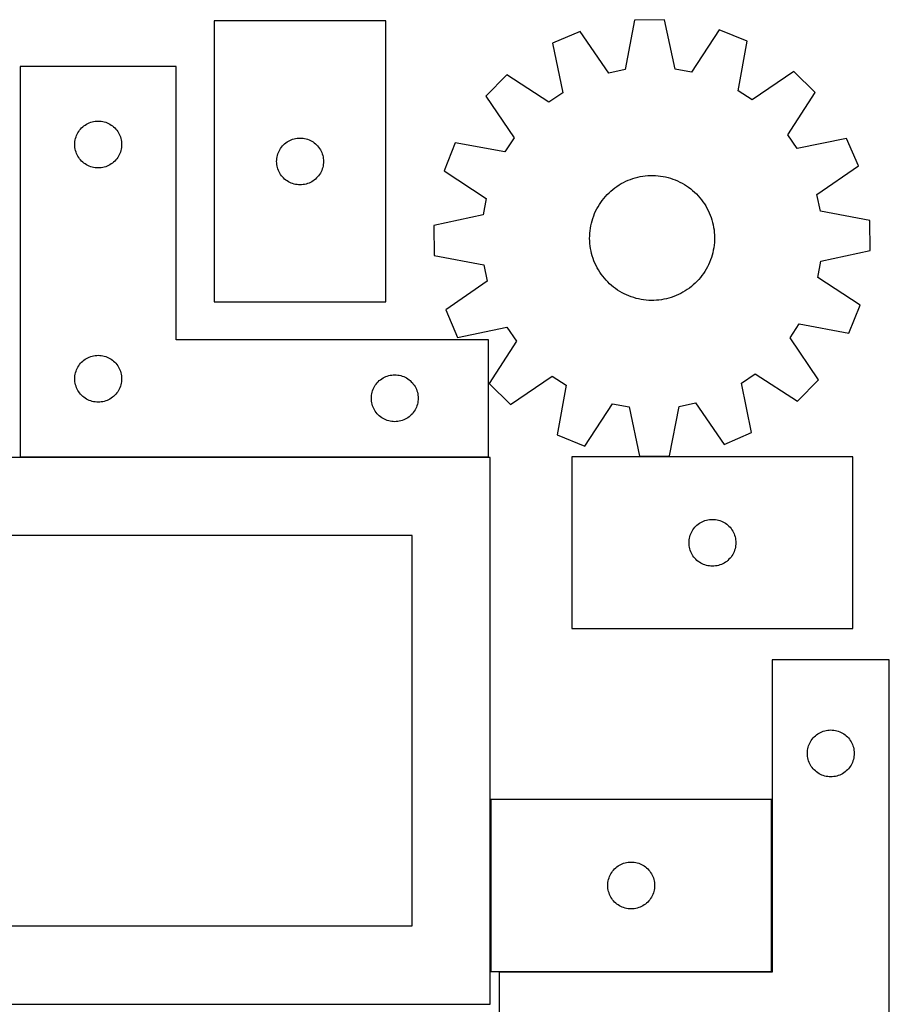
# Model space of a CAD drawing. Header units: millimetres. Extents: x 7 to 1243, y 7 to 2493.
# Tile 20 of 20: x 909 to 1243, y 2115 to 2493. Entities that reach past the tile are written whole.
import ezdxf

# ---------------------------------------------------------------- set-up
doc = ezdxf.new("R2010")
doc.units = ezdxf.units.MM
doc.layers.add('CUT', color=7, linetype='CONTINUOUS', true_color=0x000000)

msp = doc.modelspace()

# ---------------------------------------------------------------- linework, layer by layer
at = {"layer": 'CUT'}
for p, q in [((1049.969968, 2493.029117), (983.969968, 2493.029117)), ((983.969968, 2493.029117), (983.969968, 2385.029117)), ((1049.969968, 2385.029117), (1049.969968, 2493.029117)), ((1145.564492, 2493.355382), (1141.937618, 2474.321512)), ((1157.099995, 2493.488124), (1145.564492, 2493.355382)), ((1161.163907, 2474.542754), (1157.099995, 2493.488124)), ((1178.118944, 2489.558062), (1167.484204, 2473.361004)), ((1188.827159, 2485.266254), (1178.118944, 2489.558062)), ((1124.641545, 2488.942682), (1114.034928, 2484.405598)), ((1135.646189, 2472.994634), (1124.641545, 2488.942682)), ((1114.034928, 2484.405598), (1117.968081, 2465.43265)), ((1185.331644, 2466.207823), (1188.827159, 2485.266254)), ((969.372129, 2475.53644), (909.372129, 2475.53644)), ((909.372129, 2475.53644), (909.372129, 2325.53644)), ((969.372129, 2370.53644), (969.372129, 2475.53644)), ((1141.937618, 2474.321512), (1135.646189, 2472.994634)), ((1167.484204, 2473.361004), (1161.163907, 2474.542754)), ((1096.393313, 2472.32193), (1088.330343, 2464.071234)), ((1112.663332, 2461.79915), (1096.393313, 2472.32193)), ((1206.742166, 2473.591747), (1190.718601, 2462.697355)), ((1214.992862, 2465.528777), (1206.742166, 2473.591747)), ((1088.330343, 2464.071234), (1099.224735, 2448.047668)), ((1117.968081, 2465.43265), (1112.663332, 2461.79915)), ((1190.718601, 2462.697355), (1185.331644, 2466.207823)), ((1204.470082, 2449.258758), (1214.992862, 2465.528777)), ((932.231949, 2451.015293), (932.605571, 2451.470553)), ((932.605571, 2451.470553), (933.008168, 2451.900401)), ((933.008168, 2451.900401), (933.438016, 2452.302999)), ((933.438016, 2452.302999), (933.893276, 2452.67662)), ((933.893276, 2452.67662), (934.371997, 2453.019667)), ((934.371997, 2453.019667), (934.872129, 2453.330669)), ((934.872129, 2453.330669), (935.391531, 2453.608295)), ((935.391531, 2453.608295), (935.927978, 2453.851356)), ((935.927978, 2453.851356), (936.479174, 2454.058812)), ((936.479174, 2454.058812), (937.042757, 2454.229773)), ((937.042757, 2454.229773), (937.616316, 2454.363508)), ((937.616316, 2454.363508), (938.197393, 2454.459444)), ((938.197393, 2454.459444), (938.783501, 2454.517171)), ((938.783501, 2454.517171), (939.372129, 2454.53644)), ((939.372129, 2454.53644), (939.960757, 2454.517171)), ((939.960757, 2454.517171), (940.546865, 2454.459444)), ((940.546865, 2454.459444), (941.127942, 2454.363508)), ((941.127942, 2454.363508), (941.7015, 2454.229773)), ((941.7015, 2454.229773), (942.265084, 2454.058812)), ((942.265084, 2454.058812), (942.81628, 2453.851356)), ((942.81628, 2453.851356), (943.352727, 2453.608295)), ((943.352727, 2453.608295), (943.872129, 2453.330669)), ((943.872129, 2453.330669), (944.372261, 2453.019667)), ((944.372261, 2453.019667), (944.850982, 2452.67662)), ((944.850982, 2452.67662), (945.306241, 2452.302999)), ((945.306241, 2452.302999), (945.73609, 2451.900401)), ((945.73609, 2451.900401), (946.138687, 2451.470553)), ((946.138687, 2451.470553), (946.512309, 2451.015293)), ((930.545061, 2447.292253), (930.678796, 2447.865812)), ((930.678796, 2447.865812), (930.849758, 2448.429396)), ((930.849758, 2448.429396), (931.057213, 2448.980591)), ((931.057213, 2448.980591), (931.300274, 2449.517039)), ((931.300274, 2449.517039), (931.5779, 2450.03644)), ((931.5779, 2450.03644), (931.888902, 2450.536573)), ((931.888902, 2450.536573), (932.231949, 2451.015293)), ((946.512309, 2451.015293), (946.855355, 2450.536573)), ((946.855355, 2450.536573), (947.166357, 2450.03644)), ((947.166357, 2450.03644), (947.443984, 2449.517039)), ((947.443984, 2449.517039), (947.687045, 2448.980591)), ((947.687045, 2448.980591), (947.8945, 2448.429396)), ((947.8945, 2448.429396), (948.065461, 2447.865812)), ((948.065461, 2447.865812), (948.199196, 2447.292253)), ((1014.077012, 2447.551488), (1014.640596, 2447.722449)), ((1014.640596, 2447.722449), (1015.214155, 2447.856184)), ((1015.214155, 2447.856184), (1015.795232, 2447.952121)), ((1015.795232, 2447.952121), (1016.381339, 2448.009847)), ((1016.381339, 2448.009847), (1016.969968, 2448.029117)), ((1016.969968, 2448.029117), (1017.558596, 2448.009847)), ((1017.558596, 2448.009847), (1018.144703, 2447.952121)), ((1018.144703, 2447.952121), (1018.72578, 2447.856184)), ((1018.72578, 2447.856184), (1019.299339, 2447.722449)), ((1019.299339, 2447.722449), (1019.862923, 2447.551488)), ((1099.224735, 2448.047668), (1095.714267, 2442.660712)), ((1208.103583, 2443.954009), (1204.470082, 2449.258758)), ((1227.07653, 2447.887162), (1208.103583, 2443.954009)), ((1231.613614, 2437.280545), (1227.07653, 2447.887162)), ((930.372129, 2445.53644), (930.391399, 2446.125069)), ((930.391399, 2444.947812), (930.372129, 2445.53644)), ((930.391399, 2446.125069), (930.449125, 2446.711176)), ((930.449125, 2444.361705), (930.391399, 2444.947812)), ((930.449125, 2446.711176), (930.545061, 2447.292253)), ((930.545061, 2443.780628), (930.449125, 2444.361705)), ((948.199196, 2447.292253), (948.295133, 2446.711176)), ((948.295133, 2444.361705), (948.199196, 2443.780628)), ((948.295133, 2446.711176), (948.352859, 2446.125069)), ((948.352859, 2444.947812), (948.295133, 2444.361705)), ((948.352859, 2446.125069), (948.372129, 2445.53644)), ((948.372129, 2445.53644), (948.352859, 2444.947812)), ((1009.175739, 2443.529117), (1009.486741, 2444.029249)), ((1009.486741, 2444.029249), (1009.829787, 2444.50797)), ((1009.829787, 2444.50797), (1010.203409, 2444.963229)), ((1010.203409, 2444.963229), (1010.606006, 2445.393078)), ((1010.606006, 2445.393078), (1011.035855, 2445.795675)), ((1011.035855, 2445.795675), (1011.491115, 2446.169297)), ((1011.491115, 2446.169297), (1011.969835, 2446.512343)), ((1011.969835, 2446.512343), (1012.469968, 2446.823346)), ((1012.469968, 2446.823346), (1012.989369, 2447.100972)), ((1012.989369, 2447.100972), (1013.525817, 2447.344033)), ((1013.525817, 2447.344033), (1014.077012, 2447.551488)), ((1019.862923, 2447.551488), (1020.414118, 2447.344033)), ((1020.414118, 2447.344033), (1020.950566, 2447.100972)), ((1020.950566, 2447.100972), (1021.469968, 2446.823346)), ((1021.469968, 2446.823346), (1021.9701, 2446.512343)), ((1021.9701, 2446.512343), (1022.44882, 2446.169297)), ((1022.44882, 2446.169297), (1022.90408, 2445.795675)), ((1022.90408, 2445.795675), (1023.333929, 2445.393078)), ((1023.333929, 2445.393078), (1023.736526, 2444.963229)), ((1023.736526, 2444.963229), (1024.110148, 2444.50797)), ((1024.110148, 2444.50797), (1024.453194, 2444.029249)), ((1024.453194, 2444.029249), (1024.764196, 2443.529117)), ((1076.655836, 2446.156226), (1072.364027, 2435.448012)), ((1095.714267, 2442.660712), (1076.655836, 2446.156226)), ((930.678796, 2443.207069), (930.545061, 2443.780628)), ((930.849758, 2442.643485), (930.678796, 2443.207069)), ((931.057213, 2442.09229), (930.849758, 2442.643485)), ((931.300274, 2441.555842), (931.057213, 2442.09229)), ((931.5779, 2441.03644), (931.300274, 2441.555842)), ((931.888902, 2440.536308), (931.5779, 2441.03644)), ((932.231949, 2440.057588), (931.888902, 2440.536308)), ((946.855355, 2440.536308), (946.512309, 2440.057588)), ((947.166357, 2441.03644), (946.855355, 2440.536308)), ((947.443984, 2441.555842), (947.166357, 2441.03644)), ((947.687045, 2442.09229), (947.443984, 2441.555842)), ((947.8945, 2442.643485), (947.687045, 2442.09229)), ((948.065461, 2443.207069), (947.8945, 2442.643485)), ((948.199196, 2443.780628), (948.065461, 2443.207069)), ((1007.989237, 2439.617745), (1008.046964, 2440.203853)), ((1008.046964, 2440.203853), (1008.1429, 2440.78493)), ((1008.1429, 2440.78493), (1008.276635, 2441.358488)), ((1008.276635, 2441.358488), (1008.447596, 2441.922072)), ((1008.447596, 2441.922072), (1008.655052, 2442.473268)), ((1008.655052, 2442.473268), (1008.898113, 2443.009715)), ((1008.898113, 2443.009715), (1009.175739, 2443.529117)), ((1024.764196, 2443.529117), (1025.041822, 2443.009715)), ((1025.041822, 2443.009715), (1025.284883, 2442.473268)), ((1025.284883, 2442.473268), (1025.492339, 2441.922072)), ((1025.492339, 2441.922072), (1025.6633, 2441.358488)), ((1025.6633, 2441.358488), (1025.797035, 2440.78493)), ((1025.797035, 2440.78493), (1025.892971, 2440.203853)), ((1025.892971, 2440.203853), (1025.950698, 2439.617745)), ((932.605571, 2439.602328), (932.231949, 2440.057588)), ((933.008168, 2439.172479), (932.605571, 2439.602328)), ((933.438016, 2438.769882), (933.008168, 2439.172479)), ((933.893276, 2438.39626), (933.438016, 2438.769882)), ((934.371997, 2438.053214), (933.893276, 2438.39626)), ((934.872129, 2437.742212), (934.371997, 2438.053214)), ((935.391531, 2437.464586), (934.872129, 2437.742212)), ((935.927978, 2437.221525), (935.391531, 2437.464586)), ((936.479174, 2437.014069), (935.927978, 2437.221525)), ((937.042757, 2436.843108), (936.479174, 2437.014069)), ((937.616316, 2436.709373), (937.042757, 2436.843108)), ((938.197393, 2436.613437), (937.616316, 2436.709373)), ((938.783501, 2436.55571), (938.197393, 2436.613437)), ((939.372129, 2436.53644), (938.783501, 2436.55571)), ((939.960757, 2436.55571), (939.372129, 2436.53644)), ((940.546865, 2436.613437), (939.960757, 2436.55571)), ((941.127942, 2436.709373), (940.546865, 2436.613437)), ((941.7015, 2436.843108), (941.127942, 2436.709373)), ((942.265084, 2437.014069), (941.7015, 2436.843108)), ((942.81628, 2437.221525), (942.265084, 2437.014069)), ((943.352727, 2437.464586), (942.81628, 2437.221525)), ((943.872129, 2437.742212), (943.352727, 2437.464586)), ((944.372261, 2438.053214), (943.872129, 2437.742212)), ((944.850982, 2438.39626), (944.372261, 2438.053214)), ((945.306241, 2438.769882), (944.850982, 2438.39626)), ((945.73609, 2439.172479), (945.306241, 2438.769882)), ((946.138687, 2439.602328), (945.73609, 2439.172479)), ((946.512309, 2440.057588), (946.138687, 2439.602328)), ((1007.969968, 2439.029117), (1007.989237, 2439.617745)), ((1007.989237, 2438.440489), (1007.969968, 2439.029117)), ((1008.046964, 2437.854381), (1007.989237, 2438.440489)), ((1008.1429, 2437.273304), (1008.046964, 2437.854381)), ((1008.276635, 2436.699746), (1008.1429, 2437.273304)), ((1008.447596, 2436.136162), (1008.276635, 2436.699746)), ((1025.6633, 2436.699746), (1025.492339, 2436.136162)), ((1025.797035, 2437.273304), (1025.6633, 2436.699746)), ((1025.892971, 2437.854381), (1025.797035, 2437.273304)), ((1025.950698, 2438.440489), (1025.892971, 2437.854381)), ((1025.950698, 2439.617745), (1025.969968, 2439.029117)), ((1025.969968, 2439.029117), (1025.950698, 2438.440489)), ((1215.665566, 2426.275901), (1231.613614, 2437.280545)), ((1008.655052, 2435.584966), (1008.447596, 2436.136162)), ((1008.898113, 2435.048519), (1008.655052, 2435.584966)), ((1009.175739, 2434.529117), (1008.898113, 2435.048519)), ((1009.486741, 2434.028985), (1009.175739, 2434.529117)), ((1009.829787, 2433.550264), (1009.486741, 2434.028985)), ((1010.203409, 2433.095005), (1009.829787, 2433.550264)), ((1010.606006, 2432.665156), (1010.203409, 2433.095005)), ((1011.035855, 2432.262559), (1010.606006, 2432.665156)), ((1023.333929, 2432.665156), (1022.90408, 2432.262559)), ((1023.736526, 2433.095005), (1023.333929, 2432.665156)), ((1024.110148, 2433.550264), (1023.736526, 2433.095005)), ((1024.453194, 2434.028985), (1024.110148, 2433.550264)), ((1024.764196, 2434.529117), (1024.453194, 2434.028985)), ((1025.041822, 2435.048519), (1024.764196, 2434.529117)), ((1025.284883, 2435.584966), (1025.041822, 2435.048519)), ((1025.492339, 2436.136162), (1025.284883, 2435.584966)), ((1072.364027, 2435.448012), (1088.561086, 2424.813272)), ((1144.905574, 2432.459195), (1145.843075, 2432.741659)), ((1145.843075, 2432.741659), (1146.791318, 2432.985648)), ((1146.791318, 2432.985648), (1147.748724, 2433.190757)), ((1147.748724, 2433.190757), (1148.713699, 2433.356644)), ((1148.713699, 2433.356644), (1149.684637, 2433.483033)), ((1149.684637, 2433.483033), (1150.659922, 2433.569713)), ((1150.659922, 2433.569713), (1151.637932, 2433.616541)), ((1151.637932, 2433.616541), (1152.617037, 2433.623438)), ((1152.617037, 2433.623438), (1153.595609, 2433.590393)), ((1153.595609, 2433.590393), (1154.572019, 2433.517462)), ((1154.572019, 2433.517462), (1155.544641, 2433.404764)), ((1155.544641, 2433.404764), (1156.511858, 2433.252488)), ((1156.511858, 2433.252488), (1157.472058, 2433.060888)), ((1157.472058, 2433.060888), (1158.423644, 2432.830282)), ((1158.423644, 2432.830282), (1159.365032, 2432.561054)), ((1159.365032, 2432.561054), (1160.294655, 2432.253652)), ((1011.491115, 2431.888937), (1011.035855, 2432.262559)), ((1011.969835, 2431.54589), (1011.491115, 2431.888937)), ((1012.469968, 2431.234888), (1011.969835, 2431.54589)), ((1012.989369, 2430.957262), (1012.469968, 2431.234888)), ((1013.525817, 2430.714201), (1012.989369, 2430.957262)), ((1014.077012, 2430.506746), (1013.525817, 2430.714201)), ((1014.640596, 2430.335785), (1014.077012, 2430.506746)), ((1015.214155, 2430.202049), (1014.640596, 2430.335785)), ((1015.795232, 2430.106113), (1015.214155, 2430.202049)), ((1016.381339, 2430.048387), (1015.795232, 2430.106113)), ((1016.969968, 2430.029117), (1016.381339, 2430.048387)), ((1017.558596, 2430.048387), (1016.969968, 2430.029117)), ((1018.144703, 2430.106113), (1017.558596, 2430.048387)), ((1018.72578, 2430.202049), (1018.144703, 2430.106113)), ((1019.299339, 2430.335785), (1018.72578, 2430.202049)), ((1019.862923, 2430.506746), (1019.299339, 2430.335785)), ((1020.414118, 2430.714201), (1019.862923, 2430.506746)), ((1020.950566, 2430.957262), (1020.414118, 2430.714201)), ((1021.469968, 2431.234888), (1020.950566, 2430.957262)), ((1021.9701, 2431.54589), (1021.469968, 2431.234888)), ((1022.44882, 2431.888937), (1021.9701, 2431.54589)), ((1022.90408, 2432.262559), (1022.44882, 2431.888937)), ((1137.200949, 2428.28366), (1137.974549, 2428.88386)), ((1137.974549, 2428.88386), (1138.771985, 2429.452006)), ((1138.771985, 2429.452006), (1139.591932, 2429.987152)), ((1139.591932, 2429.987152), (1140.433025, 2430.488409)), ((1140.433025, 2430.488409), (1141.293863, 2430.954942)), ((1141.293863, 2430.954942), (1142.173014, 2431.385974)), ((1142.173014, 2431.385974), (1143.069015, 2431.780788)), ((1143.069015, 2431.780788), (1143.980373, 2432.138727)), ((1143.980373, 2432.138727), (1144.905574, 2432.459195)), ((1160.294655, 2432.253652), (1161.210966, 2431.908588)), ((1161.210966, 2431.908588), (1162.11244, 2431.526436)), ((1162.11244, 2431.526436), (1162.997576, 2431.107832)), ((1162.997576, 2431.107832), (1163.864901, 2430.653473)), ((1163.864901, 2430.653473), (1164.712972, 2430.164115)), ((1164.712972, 2430.164115), (1165.540377, 2429.640573)), ((1165.540377, 2429.640573), (1166.345739, 2429.083718)), ((1166.345739, 2429.083718), (1167.127717, 2428.494477)), ((1133.734074, 2424.838597), (1134.370039, 2425.583072)), ((1134.370039, 2425.583072), (1135.035841, 2426.300988)), ((1135.035841, 2426.300988), (1135.730372, 2426.991149)), ((1135.730372, 2426.991149), (1136.452475, 2427.652407)), ((1136.452475, 2427.652407), (1137.200949, 2428.28366)), ((1167.127717, 2428.494477), (1167.88501, 2427.87383)), ((1167.88501, 2427.87383), (1168.616358, 2427.222811)), ((1168.616358, 2427.222811), (1169.320543, 2426.542504)), ((1169.320543, 2426.542504), (1169.996393, 2425.834039)), ((1169.996393, 2425.834039), (1170.642783, 2425.098597)), ((1170.642783, 2425.098597), (1171.258638, 2424.337402)), ((1216.992444, 2419.984471), (1215.665566, 2426.275901)), ((1088.561086, 2424.813272), (1087.379335, 2418.492975)), ((1131.037014, 2420.762624), (1131.50897, 2421.6205)), ((1131.50897, 2421.6205), (1132.015526, 2422.458413)), ((1132.015526, 2422.458413), (1132.555837, 2423.274966)), ((1132.555837, 2423.274966), (1133.129004, 2424.068801)), ((1133.129004, 2424.068801), (1133.734074, 2424.838597)), ((1171.258638, 2424.337402), (1171.842932, 2423.551721)), ((1171.842932, 2423.551721), (1172.394693, 2422.74286)), ((1172.394693, 2422.74286), (1172.913003, 2421.912168)), ((1172.913003, 2421.912168), (1173.396998, 2421.061025)), ((1087.379335, 2418.492975), (1068.433966, 2414.429063)), ((1129.509996, 2417.160479), (1129.836297, 2418.083638)), ((1129.836297, 2418.083638), (1130.19998, 2418.99272)), ((1130.19998, 2418.99272), (1130.600442, 2419.886211)), ((1130.600442, 2419.886211), (1131.037014, 2420.762624)), ((1173.396998, 2421.061025), (1173.845874, 2420.19085)), ((1173.845874, 2420.19085), (1174.258883, 2419.303089)), ((1174.258883, 2419.303089), (1174.635338, 2418.399221)), ((1174.635338, 2418.399221), (1174.974612, 2417.480751)), ((1174.974612, 2417.480751), (1175.276141, 2416.549206)), ((1236.026314, 2416.357598), (1216.992444, 2419.984471)), ((1068.433966, 2414.429063), (1068.566708, 2402.893559)), ((1128.588531, 2413.358094), (1128.760505, 2414.322003)), ((1128.760505, 2414.322003), (1128.971652, 2415.278095)), ((1128.971652, 2415.278095), (1129.221621, 2416.224779)), ((1129.221621, 2416.224779), (1129.509996, 2417.160479)), ((1175.276141, 2416.549206), (1175.539422, 2415.606138)), ((1175.539422, 2415.606138), (1175.764018, 2414.653115)), ((1175.764018, 2414.653115), (1175.949554, 2413.691725)), ((1175.949554, 2413.691725), (1176.095723, 2412.723567)), ((1236.159057, 2404.822095), (1236.026314, 2416.357598)), ((1128.297107, 2409.456517), (1128.310183, 2410.435559)), ((1128.310183, 2410.435559), (1128.363183, 2411.413254)), ((1128.363183, 2411.413254), (1128.456017, 2412.387973)), ((1128.456017, 2412.387973), (1128.588531, 2413.358094)), ((1176.095723, 2412.723567), (1176.202279, 2411.750252)), ((1176.202279, 2411.750252), (1176.269048, 2410.773402)), ((1176.269048, 2410.773402), (1176.295916, 2409.794641)), ((1128.323975, 2408.477756), (1128.297107, 2409.456517)), ((1128.390743, 2407.500905), (1128.323975, 2408.477756)), ((1128.4973, 2406.527591), (1128.390743, 2407.500905)), ((1128.643468, 2405.559433), (1128.4973, 2406.527591)), ((1176.137006, 2406.863185), (1176.004491, 2405.893064)), ((1176.22984, 2407.837904), (1176.137006, 2406.863185)), ((1176.282839, 2408.815598), (1176.22984, 2407.837904)), ((1176.295916, 2409.794641), (1176.282839, 2408.815598)), ((1068.566708, 2402.893559), (1087.600578, 2399.266686)), ((1128.829004, 2404.598042), (1128.643468, 2405.559433)), ((1129.0536, 2403.64502), (1128.829004, 2404.598042)), ((1129.316881, 2402.701952), (1129.0536, 2403.64502)), ((1129.61841, 2401.770407), (1129.316881, 2402.701952)), ((1175.371401, 2403.026379), (1175.083026, 2402.090679)), ((1175.62137, 2403.973063), (1175.371401, 2403.026379)), ((1175.832518, 2404.929155), (1175.62137, 2403.973063)), ((1176.004491, 2405.893064), (1175.832518, 2404.929155)), ((1217.213687, 2400.758183), (1236.159057, 2404.822095)), ((1087.600578, 2399.266686), (1088.927456, 2392.975257)), ((1129.957684, 2400.851936), (1129.61841, 2401.770407)), ((1130.334139, 2399.948068), (1129.957684, 2400.851936)), ((1130.747148, 2399.060308), (1130.334139, 2399.948068)), ((1131.196024, 2398.190132), (1130.747148, 2399.060308)), ((1173.556008, 2398.488534), (1173.084052, 2397.630657)), ((1173.992581, 2399.364947), (1173.556008, 2398.488534)), ((1174.393042, 2400.258438), (1173.992581, 2399.364947)), ((1174.756726, 2401.167519), (1174.393042, 2400.258438)), ((1175.083026, 2402.090679), (1174.756726, 2401.167519)), ((1216.031936, 2394.437886), (1217.213687, 2400.758183)), ((1131.680019, 2397.33899), (1131.196024, 2398.190132)), ((1132.198329, 2396.508297), (1131.680019, 2397.33899)), ((1132.75009, 2395.699437), (1132.198329, 2396.508297)), ((1133.334384, 2394.913755), (1132.75009, 2395.699437)), ((1133.950239, 2394.15256), (1133.334384, 2394.913755)), ((1171.464018, 2395.182357), (1170.858948, 2394.412561)), ((1172.037186, 2395.976192), (1171.464018, 2395.182357)), ((1172.577497, 2396.792745), (1172.037186, 2395.976192)), ((1173.084052, 2397.630657), (1172.577497, 2396.792745)), ((1088.927456, 2392.975257), (1072.979408, 2381.970613)), ((1134.596629, 2393.417118), (1133.950239, 2394.15256)), ((1135.272479, 2392.708654), (1134.596629, 2393.417118)), ((1135.976664, 2392.028346), (1135.272479, 2392.708654)), ((1136.708012, 2391.377327), (1135.976664, 2392.028346)), ((1137.465305, 2390.75668), (1136.708012, 2391.377327)), ((1167.392073, 2390.967497), (1166.618474, 2390.367298)), ((1168.140547, 2391.598751), (1167.392073, 2390.967497)), ((1168.862651, 2392.260009), (1168.140547, 2391.598751)), ((1169.557181, 2392.95017), (1168.862651, 2392.260009)), ((1170.222983, 2393.668085), (1169.557181, 2392.95017)), ((1170.858948, 2394.412561), (1170.222983, 2393.668085)), ((1232.228995, 2383.803145), (1216.031936, 2394.437886)), ((1138.247283, 2390.167439), (1137.465305, 2390.75668)), ((1139.052645, 2389.610584), (1138.247283, 2390.167439)), ((1139.88005, 2389.087042), (1139.052645, 2389.610584)), ((1140.728121, 2388.597684), (1139.88005, 2389.087042)), ((1141.595446, 2388.143325), (1140.728121, 2388.597684)), ((1142.480582, 2387.724722), (1141.595446, 2388.143325)), ((1143.382056, 2387.34257), (1142.480582, 2387.724722)), ((1144.298367, 2386.997506), (1143.382056, 2387.34257)), ((1160.612649, 2387.11243), (1159.687449, 2386.791962)), ((1161.524008, 2387.470369), (1160.612649, 2387.11243)), ((1162.420008, 2387.865183), (1161.524008, 2387.470369)), ((1163.299159, 2388.296216), (1162.420008, 2387.865183)), ((1164.159997, 2388.762748), (1163.299159, 2388.296216)), ((1165.00109, 2389.264005), (1164.159997, 2388.762748)), ((1165.821037, 2389.799152), (1165.00109, 2389.264005)), ((1166.618474, 2390.367298), (1165.821037, 2389.799152)), ((983.969968, 2385.029117), (1049.969968, 2385.029117)), ((1145.22799, 2386.690104), (1144.298367, 2386.997506)), ((1146.169378, 2386.420876), (1145.22799, 2386.690104)), ((1147.120964, 2386.19027), (1146.169378, 2386.420876)), ((1148.081165, 2385.998669), (1147.120964, 2386.19027)), ((1149.048381, 2385.846394), (1148.081165, 2385.998669)), ((1150.021003, 2385.733696), (1149.048381, 2385.846394)), ((1150.997413, 2385.660764), (1150.021003, 2385.733696)), ((1151.975985, 2385.627719), (1150.997413, 2385.660764)), ((1152.955091, 2385.634616), (1151.975985, 2385.627719)), ((1153.9331, 2385.681444), (1152.955091, 2385.634616)), ((1154.908385, 2385.768125), (1153.9331, 2385.681444)), ((1155.879324, 2385.894514), (1154.908385, 2385.768125)), ((1156.844299, 2386.0604), (1155.879324, 2385.894514)), ((1157.801704, 2386.265509), (1156.844299, 2386.0604)), ((1158.749947, 2386.509499), (1157.801704, 2386.265509)), ((1159.687449, 2386.791962), (1158.749947, 2386.509499)), ((1227.937187, 2373.094931), (1232.228995, 2383.803145)), ((1072.979408, 2381.970613), (1077.516492, 2371.363995)), ((1205.368287, 2371.203489), (1208.878756, 2376.590446)), ((1208.878756, 2376.590446), (1227.937187, 2373.094931)), ((1077.516492, 2371.363995), (1096.489439, 2375.297148)), ((1096.489439, 2375.297148), (1100.12294, 2369.992399)), ((1089.372129, 2370.53644), (969.372129, 2370.53644)), ((1089.372129, 2325.53644), (1089.372129, 2370.53644)), ((1100.12294, 2369.992399), (1089.60016, 2353.72238)), ((1216.262679, 2355.179924), (1205.368287, 2371.203489)), ((937.616316, 2364.363508), (938.197393, 2364.459444)), ((938.197393, 2364.459444), (938.783501, 2364.517171)), ((938.783501, 2364.517171), (939.372129, 2364.53644)), ((939.372129, 2364.53644), (939.960757, 2364.517171)), ((939.960757, 2364.517171), (940.546865, 2364.459444)), ((940.546865, 2364.459444), (941.127942, 2364.363508)), ((931.888902, 2360.536573), (932.231949, 2361.015293)), ((932.231949, 2361.015293), (932.605571, 2361.470553)), ((932.605571, 2361.470553), (933.008168, 2361.900401)), ((933.008168, 2361.900401), (933.438016, 2362.302999)), ((933.438016, 2362.302999), (933.893276, 2362.67662)), ((933.893276, 2362.67662), (934.371997, 2363.019667)), ((934.371997, 2363.019667), (934.872129, 2363.330669)), ((934.872129, 2363.330669), (935.391531, 2363.608295)), ((935.391531, 2363.608295), (935.927978, 2363.851356)), ((935.927978, 2363.851356), (936.479174, 2364.058812)), ((936.479174, 2364.058812), (937.042757, 2364.229773)), ((937.042757, 2364.229773), (937.616316, 2364.363508)), ((941.127942, 2364.363508), (941.7015, 2364.229773)), ((941.7015, 2364.229773), (942.265084, 2364.058812)), ((942.265084, 2364.058812), (942.81628, 2363.851356)), ((942.81628, 2363.851356), (943.352727, 2363.608295)), ((943.352727, 2363.608295), (943.872129, 2363.330669)), ((943.872129, 2363.330669), (944.372261, 2363.019667)), ((944.372261, 2363.019667), (944.850982, 2362.67662)), ((944.850982, 2362.67662), (945.306241, 2362.302999)), ((945.306241, 2362.302999), (945.73609, 2361.900401)), ((945.73609, 2361.900401), (946.138687, 2361.470553)), ((946.138687, 2361.470553), (946.512309, 2361.015293)), ((946.512309, 2361.015293), (946.855355, 2360.536573)), ((930.449125, 2356.711176), (930.545061, 2357.292253)), ((930.545061, 2357.292253), (930.678796, 2357.865812)), ((930.678796, 2357.865812), (930.849758, 2358.429396)), ((930.849758, 2358.429396), (931.057213, 2358.980591)), ((931.057213, 2358.980591), (931.300274, 2359.517039)), ((931.300274, 2359.517039), (931.5779, 2360.03644)), ((931.5779, 2360.03644), (931.888902, 2360.536573)), ((946.855355, 2360.536573), (947.166357, 2360.03644)), ((947.166357, 2360.03644), (947.443984, 2359.517039)), ((947.443984, 2359.517039), (947.687045, 2358.980591)), ((947.687045, 2358.980591), (947.8945, 2358.429396)), ((947.8945, 2358.429396), (948.065461, 2357.865812)), ((948.065461, 2357.865812), (948.199196, 2357.292253)), ((948.199196, 2357.292253), (948.295133, 2356.711176)), ((1051.042757, 2356.729773), (1051.616316, 2356.863508)), ((1051.616316, 2356.863508), (1052.197393, 2356.959444)), ((1052.197393, 2356.959444), (1052.783501, 2357.017171)), ((1052.783501, 2357.017171), (1053.372129, 2357.03644)), ((1053.372129, 2357.03644), (1053.960757, 2357.017171)), ((1053.960757, 2357.017171), (1054.546865, 2356.959444)), ((1054.546865, 2356.959444), (1055.127942, 2356.863508)), ((1055.127942, 2356.863508), (1055.7015, 2356.729773)), ((1186.624942, 2353.818507), (1191.929691, 2357.452008)), ((1191.929691, 2357.452008), (1208.199709, 2346.929228)), ((930.372129, 2355.53644), (930.391399, 2356.125069)), ((930.391399, 2354.947812), (930.372129, 2355.53644)), ((930.391399, 2356.125069), (930.449125, 2356.711176)), ((930.449125, 2354.361705), (930.391399, 2354.947812)), ((930.545061, 2353.780628), (930.449125, 2354.361705)), ((930.678796, 2353.207069), (930.545061, 2353.780628)), ((930.849758, 2352.643485), (930.678796, 2353.207069)), ((948.065461, 2353.207069), (947.8945, 2352.643485)), ((948.199196, 2353.780628), (948.065461, 2353.207069)), ((948.295133, 2354.361705), (948.199196, 2353.780628)), ((948.295133, 2356.711176), (948.352859, 2356.125069)), ((948.352859, 2354.947812), (948.295133, 2354.361705)), ((948.352859, 2356.125069), (948.372129, 2355.53644)), ((948.372129, 2355.53644), (948.352859, 2354.947812)), ((1045.888902, 2353.036573), (1046.231949, 2353.515293)), ((1046.231949, 2353.515293), (1046.605571, 2353.970553)), ((1046.605571, 2353.970553), (1047.008168, 2354.400401)), ((1047.008168, 2354.400401), (1047.438016, 2354.802999)), ((1047.438016, 2354.802999), (1047.893276, 2355.17662)), ((1047.893276, 2355.17662), (1048.371997, 2355.519667)), ((1048.371997, 2355.519667), (1048.872129, 2355.830669)), ((1048.872129, 2355.830669), (1049.391531, 2356.108295)), ((1049.391531, 2356.108295), (1049.927978, 2356.351356)), ((1049.927978, 2356.351356), (1050.479174, 2356.558812)), ((1050.479174, 2356.558812), (1051.042757, 2356.729773)), ((1055.7015, 2356.729773), (1056.265084, 2356.558812)), ((1056.265084, 2356.558812), (1056.81628, 2356.351356)), ((1056.81628, 2356.351356), (1057.352727, 2356.108295)), ((1057.352727, 2356.108295), (1057.872129, 2355.830669)), ((1057.872129, 2355.830669), (1058.372261, 2355.519667)), ((1058.372261, 2355.519667), (1058.850982, 2355.17662)), ((1058.850982, 2355.17662), (1059.306241, 2354.802999)), ((1059.306241, 2354.802999), (1059.73609, 2354.400401)), ((1059.73609, 2354.400401), (1060.138687, 2353.970553)), ((1060.138687, 2353.970553), (1060.512309, 2353.515293)), ((1060.512309, 2353.515293), (1060.855355, 2353.036573)), ((1089.60016, 2353.72238), (1097.850856, 2345.659411)), ((1097.850856, 2345.659411), (1113.874421, 2356.553803)), ((1113.874421, 2356.553803), (1119.261378, 2353.043334)), ((1190.558095, 2334.84556), (1186.624942, 2353.818507)), ((1208.199709, 2346.929228), (1216.262679, 2355.179924)), ((931.057213, 2352.09229), (930.849758, 2352.643485)), ((931.300274, 2351.555842), (931.057213, 2352.09229)), ((931.5779, 2351.03644), (931.300274, 2351.555842)), ((931.888902, 2350.536308), (931.5779, 2351.03644)), ((932.231949, 2350.057588), (931.888902, 2350.536308)), ((932.605571, 2349.602328), (932.231949, 2350.057588)), ((933.008168, 2349.172479), (932.605571, 2349.602328)), ((946.138687, 2349.602328), (945.73609, 2349.172479)), ((946.512309, 2350.057588), (946.138687, 2349.602328)), ((946.855355, 2350.536308), (946.512309, 2350.057588)), ((947.166357, 2351.03644), (946.855355, 2350.536308)), ((947.443984, 2351.555842), (947.166357, 2351.03644)), ((947.687045, 2352.09229), (947.443984, 2351.555842)), ((947.8945, 2352.643485), (947.687045, 2352.09229)), ((1044.449125, 2349.211176), (1044.545061, 2349.792253)), ((1044.545061, 2349.792253), (1044.678796, 2350.365812)), ((1044.678796, 2350.365812), (1044.849758, 2350.929396)), ((1044.849758, 2350.929396), (1045.057213, 2351.480591)), ((1045.057213, 2351.480591), (1045.300274, 2352.017039)), ((1045.300274, 2352.017039), (1045.5779, 2352.53644)), ((1045.5779, 2352.53644), (1045.888902, 2353.036573)), ((1060.855355, 2353.036573), (1061.166357, 2352.53644)), ((1061.166357, 2352.53644), (1061.443984, 2352.017039)), ((1061.443984, 2352.017039), (1061.687045, 2351.480591)), ((1061.687045, 2351.480591), (1061.8945, 2350.929396)), ((1061.8945, 2350.929396), (1062.065461, 2350.365812)), ((1062.065461, 2350.365812), (1062.199196, 2349.792253)), ((1062.199196, 2349.792253), (1062.295133, 2349.211176)), ((1119.261378, 2353.043334), (1115.765864, 2333.984903)), ((933.438016, 2348.769882), (933.008168, 2349.172479)), ((933.893276, 2348.39626), (933.438016, 2348.769882)), ((934.371997, 2348.053214), (933.893276, 2348.39626)), ((934.872129, 2347.742212), (934.371997, 2348.053214)), ((935.391531, 2347.464586), (934.872129, 2347.742212)), ((935.927978, 2347.221525), (935.391531, 2347.464586)), ((936.479174, 2347.014069), (935.927978, 2347.221525)), ((937.042757, 2346.843108), (936.479174, 2347.014069)), ((937.616316, 2346.709373), (937.042757, 2346.843108)), ((938.197393, 2346.613437), (937.616316, 2346.709373)), ((938.783501, 2346.55571), (938.197393, 2346.613437)), ((939.372129, 2346.53644), (938.783501, 2346.55571)), ((939.960757, 2346.55571), (939.372129, 2346.53644)), ((940.546865, 2346.613437), (939.960757, 2346.55571)), ((941.127942, 2346.709373), (940.546865, 2346.613437)), ((941.7015, 2346.843108), (941.127942, 2346.709373)), ((942.265084, 2347.014069), (941.7015, 2346.843108)), ((942.81628, 2347.221525), (942.265084, 2347.014069)), ((943.352727, 2347.464586), (942.81628, 2347.221525)), ((943.872129, 2347.742212), (943.352727, 2347.464586)), ((944.372261, 2348.053214), (943.872129, 2347.742212)), ((944.850982, 2348.39626), (944.372261, 2348.053214)), ((945.306241, 2348.769882), (944.850982, 2348.39626)), ((945.73609, 2349.172479), (945.306241, 2348.769882)), ((1044.372129, 2348.03644), (1044.391399, 2348.625069)), ((1044.391399, 2347.447812), (1044.372129, 2348.03644)), ((1044.391399, 2348.625069), (1044.449125, 2349.211176)), ((1044.449125, 2346.861705), (1044.391399, 2347.447812)), ((1044.545061, 2346.280628), (1044.449125, 2346.861705)), ((1044.678796, 2345.707069), (1044.545061, 2346.280628)), ((1044.849758, 2345.143485), (1044.678796, 2345.707069)), ((1062.065461, 2345.707069), (1061.8945, 2345.143485)), ((1062.199196, 2346.280628), (1062.065461, 2345.707069)), ((1062.295133, 2346.861705), (1062.199196, 2346.280628)), ((1062.295133, 2349.211176), (1062.352859, 2348.625069)), ((1062.352859, 2347.447812), (1062.295133, 2346.861705)), ((1062.352859, 2348.625069), (1062.372129, 2348.03644)), ((1062.372129, 2348.03644), (1062.352859, 2347.447812)), ((1126.474078, 2329.693095), (1137.108818, 2345.890154)), ((1137.108818, 2345.890154), (1143.429115, 2344.708403)), ((1162.655404, 2344.929646), (1168.946833, 2346.256523)), ((1168.946833, 2346.256523), (1179.951477, 2330.308476)), ((1045.057213, 2344.59229), (1044.849758, 2345.143485)), ((1045.300274, 2344.055842), (1045.057213, 2344.59229)), ((1045.5779, 2343.53644), (1045.300274, 2344.055842)), ((1045.888902, 2343.036308), (1045.5779, 2343.53644)), ((1046.231949, 2342.557588), (1045.888902, 2343.036308)), ((1046.605571, 2342.102328), (1046.231949, 2342.557588)), ((1047.008168, 2341.672479), (1046.605571, 2342.102328)), ((1060.138687, 2342.102328), (1059.73609, 2341.672479)), ((1060.512309, 2342.557588), (1060.138687, 2342.102328)), ((1060.855355, 2343.036308), (1060.512309, 2342.557588)), ((1061.166357, 2343.53644), (1060.855355, 2343.036308)), ((1061.443984, 2344.055842), (1061.166357, 2343.53644)), ((1061.687045, 2344.59229), (1061.443984, 2344.055842)), ((1061.8945, 2345.143485), (1061.687045, 2344.59229)), ((1143.429115, 2344.708403), (1147.493027, 2325.763033)), ((1159.028531, 2325.895776), (1162.655404, 2344.929646)), ((1047.438016, 2341.269882), (1047.008168, 2341.672479)), ((1047.893276, 2340.89626), (1047.438016, 2341.269882)), ((1048.371997, 2340.553214), (1047.893276, 2340.89626)), ((1048.872129, 2340.242212), (1048.371997, 2340.553214)), ((1049.391531, 2339.964586), (1048.872129, 2340.242212)), ((1049.927978, 2339.721525), (1049.391531, 2339.964586)), ((1050.479174, 2339.514069), (1049.927978, 2339.721525)), ((1051.042757, 2339.343108), (1050.479174, 2339.514069)), ((1051.616316, 2339.209373), (1051.042757, 2339.343108)), ((1052.197393, 2339.113437), (1051.616316, 2339.209373)), ((1052.783501, 2339.05571), (1052.197393, 2339.113437)), ((1053.372129, 2339.03644), (1052.783501, 2339.05571)), ((1053.960757, 2339.05571), (1053.372129, 2339.03644)), ((1054.546865, 2339.113437), (1053.960757, 2339.05571)), ((1055.127942, 2339.209373), (1054.546865, 2339.113437)), ((1055.7015, 2339.343108), (1055.127942, 2339.209373)), ((1056.265084, 2339.514069), (1055.7015, 2339.343108)), ((1056.81628, 2339.721525), (1056.265084, 2339.514069)), ((1057.352727, 2339.964586), (1056.81628, 2339.721525)), ((1057.872129, 2340.242212), (1057.352727, 2339.964586)), ((1058.372261, 2340.553214), (1057.872129, 2340.242212)), ((1058.850982, 2340.89626), (1058.372261, 2340.553214)), ((1059.306241, 2341.269882), (1058.850982, 2340.89626)), ((1059.73609, 2341.672479), (1059.306241, 2341.269882)), ((1179.951477, 2330.308476), (1190.558095, 2334.84556)), ((1115.765864, 2333.984903), (1126.474078, 2329.693095)), ((1090.001304, 2325.297433), (820.001304, 2325.297433)), ((909.372129, 2325.53644), (1089.372129, 2325.53644)), ((1090.001304, 2115.297433), (1090.001304, 2325.297433)), ((1229.490817, 2325.517156), (1121.490817, 2325.517156)), ((1121.490817, 2325.517156), (1121.490817, 2259.517156)), ((1147.493027, 2325.763033), (1159.028531, 2325.895776)), ((1229.490817, 2259.517156), (1229.490817, 2325.517156)), ((1170.490685, 2300.000383), (1170.990817, 2300.311385)), ((1170.990817, 2300.311385), (1171.510219, 2300.589011)), ((1171.510219, 2300.589011), (1172.046666, 2300.832072)), ((1172.046666, 2300.832072), (1172.597862, 2301.039528)), ((1172.597862, 2301.039528), (1173.161446, 2301.210489)), ((1173.161446, 2301.210489), (1173.735004, 2301.344224)), ((1173.735004, 2301.344224), (1174.316081, 2301.44016)), ((1174.316081, 2301.44016), (1174.902189, 2301.497887)), ((1174.902189, 2301.497887), (1175.490817, 2301.517156)), ((1175.490817, 2301.517156), (1176.079445, 2301.497887)), ((1176.079445, 2301.497887), (1176.665553, 2301.44016)), ((1176.665553, 2301.44016), (1177.24663, 2301.344224)), ((1177.24663, 2301.344224), (1177.820189, 2301.210489)), ((1177.820189, 2301.210489), (1178.383772, 2301.039528)), ((1178.383772, 2301.039528), (1178.934968, 2300.832072)), ((1178.934968, 2300.832072), (1179.471415, 2300.589011)), ((1179.471415, 2300.589011), (1179.990817, 2300.311385)), ((1179.990817, 2300.311385), (1180.490949, 2300.000383)), ((1167.175901, 2295.961307), (1167.418963, 2296.497755)), ((1167.418963, 2296.497755), (1167.696589, 2297.017156)), ((1167.696589, 2297.017156), (1168.007591, 2297.517289)), ((1168.007591, 2297.517289), (1168.350637, 2297.996009)), ((1168.350637, 2297.996009), (1168.724259, 2298.451269)), ((1168.724259, 2298.451269), (1169.126856, 2298.881117)), ((1169.126856, 2298.881117), (1169.556705, 2299.283715)), ((1169.556705, 2299.283715), (1170.011964, 2299.657336)), ((1170.011964, 2299.657336), (1170.490685, 2300.000383)), ((1180.490949, 2300.000383), (1180.96967, 2299.657336)), ((1180.96967, 2299.657336), (1181.42493, 2299.283715)), ((1181.42493, 2299.283715), (1181.854778, 2298.881117)), ((1181.854778, 2298.881117), (1182.257375, 2298.451269)), ((1182.257375, 2298.451269), (1182.630997, 2297.996009)), ((1182.630997, 2297.996009), (1182.974044, 2297.517289)), ((1182.974044, 2297.517289), (1183.285046, 2297.017156)), ((1183.285046, 2297.017156), (1183.562672, 2296.497755)), ((1183.562672, 2296.497755), (1183.805733, 2295.961307)), ((1060.001304, 2295.297433), (850.001304, 2295.297433)), ((1060.001304, 2145.297433), (1060.001304, 2295.297433)), ((1166.490817, 2292.517156), (1166.510087, 2293.105785)), ((1166.510087, 2293.105785), (1166.567813, 2293.691892)), ((1166.567813, 2293.691892), (1166.66375, 2294.272969)), ((1166.66375, 2294.272969), (1166.797485, 2294.846528)), ((1166.797485, 2294.846528), (1166.968446, 2295.410112)), ((1166.968446, 2295.410112), (1167.175901, 2295.961307)), ((1183.805733, 2295.961307), (1184.013188, 2295.410112)), ((1184.013188, 2295.410112), (1184.18415, 2294.846528)), ((1184.18415, 2294.846528), (1184.317885, 2294.272969)), ((1184.317885, 2294.272969), (1184.413821, 2293.691892)), ((1184.413821, 2293.691892), (1184.471548, 2293.105785)), ((1184.471548, 2293.105785), (1184.490817, 2292.517156)), ((1166.510087, 2291.928528), (1166.490817, 2292.517156)), ((1166.567813, 2291.342421), (1166.510087, 2291.928528)), ((1166.66375, 2290.761344), (1166.567813, 2291.342421)), ((1166.797485, 2290.187785), (1166.66375, 2290.761344)), ((1166.968446, 2289.624201), (1166.797485, 2290.187785)), ((1167.175901, 2289.073006), (1166.968446, 2289.624201)), ((1167.418963, 2288.536558), (1167.175901, 2289.073006)), ((1183.805733, 2289.073006), (1183.562672, 2288.536558)), ((1184.013188, 2289.624201), (1183.805733, 2289.073006)), ((1184.18415, 2290.187785), (1184.013188, 2289.624201)), ((1184.317885, 2290.761344), (1184.18415, 2290.187785)), ((1184.413821, 2291.342421), (1184.317885, 2290.761344)), ((1184.471548, 2291.928528), (1184.413821, 2291.342421)), ((1184.490817, 2292.517156), (1184.471548, 2291.928528)), ((1167.696589, 2288.017156), (1167.418963, 2288.536558)), ((1168.007591, 2287.517024), (1167.696589, 2288.017156)), ((1168.350637, 2287.038304), (1168.007591, 2287.517024)), ((1168.724259, 2286.583044), (1168.350637, 2287.038304)), ((1169.126856, 2286.153195), (1168.724259, 2286.583044)), ((1169.556705, 2285.750598), (1169.126856, 2286.153195)), ((1170.011964, 2285.376976), (1169.556705, 2285.750598)), ((1170.490685, 2285.03393), (1170.011964, 2285.376976)), ((1170.990817, 2284.722928), (1170.490685, 2285.03393)), ((1180.490949, 2285.03393), (1179.990817, 2284.722928)), ((1180.96967, 2285.376976), (1180.490949, 2285.03393)), ((1181.42493, 2285.750598), (1180.96967, 2285.376976)), ((1181.854778, 2286.153195), (1181.42493, 2285.750598)), ((1182.257375, 2286.583044), (1181.854778, 2286.153195)), ((1182.630997, 2287.038304), (1182.257375, 2286.583044)), ((1182.974044, 2287.517024), (1182.630997, 2287.038304)), ((1183.285046, 2288.017156), (1182.974044, 2287.517024)), ((1183.562672, 2288.536558), (1183.285046, 2288.017156)), ((1171.510219, 2284.445302), (1170.990817, 2284.722928)), ((1172.046666, 2284.202241), (1171.510219, 2284.445302)), ((1172.597862, 2283.994785), (1172.046666, 2284.202241)), ((1173.161446, 2283.823824), (1172.597862, 2283.994785)), ((1173.735004, 2283.690089), (1173.161446, 2283.823824)), ((1174.316081, 2283.594153), (1173.735004, 2283.690089)), ((1174.902189, 2283.536426), (1174.316081, 2283.594153)), ((1175.490817, 2283.517156), (1174.902189, 2283.536426)), ((1176.079445, 2283.536426), (1175.490817, 2283.517156)), ((1176.665553, 2283.594153), (1176.079445, 2283.536426)), ((1177.24663, 2283.690089), (1176.665553, 2283.594153)), ((1177.820189, 2283.823824), (1177.24663, 2283.690089)), ((1178.383772, 2283.994785), (1177.820189, 2283.823824)), ((1178.934968, 2284.202241), (1178.383772, 2283.994785)), ((1179.471415, 2284.445302), (1178.934968, 2284.202241)), ((1179.990817, 2284.722928), (1179.471415, 2284.445302)), ((1121.490817, 2259.517156), (1229.490817, 2259.517156)), ((1243.487672, 2247.591373), (1198.487672, 2247.591373)), ((1198.487672, 2247.591373), (1198.487672, 2127.591373)), ((1243.487672, 2067.591373), (1243.487672, 2247.591373)), ((1213.504445, 2216.591505), (1213.847491, 2217.070226)), ((1213.847491, 2217.070226), (1214.221113, 2217.525485)), ((1214.221113, 2217.525485), (1214.623711, 2217.955334)), ((1214.623711, 2217.955334), (1215.053559, 2218.357931)), ((1215.053559, 2218.357931), (1215.508819, 2218.731553)), ((1215.508819, 2218.731553), (1215.987539, 2219.074599)), ((1215.987539, 2219.074599), (1216.487672, 2219.385601)), ((1216.487672, 2219.385601), (1217.007073, 2219.663227)), ((1217.007073, 2219.663227), (1217.543521, 2219.906289)), ((1217.543521, 2219.906289), (1218.094716, 2220.113744)), ((1218.094716, 2220.113744), (1218.6583, 2220.284705)), ((1218.6583, 2220.284705), (1219.231859, 2220.41844)), ((1219.231859, 2220.41844), (1219.812936, 2220.514377)), ((1219.812936, 2220.514377), (1220.399043, 2220.572103)), ((1220.399043, 2220.572103), (1220.987672, 2220.591373)), ((1220.987672, 2220.591373), (1221.5763, 2220.572103)), ((1221.5763, 2220.572103), (1222.162407, 2220.514377)), ((1222.162407, 2220.514377), (1222.743484, 2220.41844)), ((1222.743484, 2220.41844), (1223.317043, 2220.284705)), ((1223.317043, 2220.284705), (1223.880627, 2220.113744)), ((1223.880627, 2220.113744), (1224.431822, 2219.906289)), ((1224.431822, 2219.906289), (1224.96827, 2219.663227)), ((1224.96827, 2219.663227), (1225.487672, 2219.385601)), ((1225.487672, 2219.385601), (1225.987804, 2219.074599)), ((1225.987804, 2219.074599), (1226.466524, 2218.731553)), ((1226.466524, 2218.731553), (1226.921784, 2218.357931)), ((1226.921784, 2218.357931), (1227.351633, 2217.955334)), ((1227.351633, 2217.955334), (1227.75423, 2217.525485)), ((1227.75423, 2217.525485), (1228.127852, 2217.070226)), ((1228.127852, 2217.070226), (1228.470898, 2216.591505)), ((1212.064668, 2212.766109), (1212.160604, 2213.347186)), ((1212.160604, 2213.347186), (1212.294339, 2213.920744)), ((1212.294339, 2213.920744), (1212.4653, 2214.484328)), ((1212.4653, 2214.484328), (1212.672756, 2215.035524)), ((1212.672756, 2215.035524), (1212.915817, 2215.571971)), ((1212.915817, 2215.571971), (1213.193443, 2216.091373)), ((1213.193443, 2216.091373), (1213.504445, 2216.591505)), ((1228.470898, 2216.591505), (1228.7819, 2216.091373)), ((1228.7819, 2216.091373), (1229.059526, 2215.571971)), ((1229.059526, 2215.571971), (1229.302587, 2215.035524)), ((1229.302587, 2215.035524), (1229.510043, 2214.484328)), ((1229.510043, 2214.484328), (1229.681004, 2213.920744)), ((1229.681004, 2213.920744), (1229.814739, 2213.347186)), ((1229.814739, 2213.347186), (1229.910675, 2212.766109)), ((1211.987672, 2211.591373), (1212.006941, 2212.180001)), ((1212.006941, 2211.002745), (1211.987672, 2211.591373)), ((1212.006941, 2212.180001), (1212.064668, 2212.766109)), ((1212.064668, 2210.416637), (1212.006941, 2211.002745)), ((1212.160604, 2209.83556), (1212.064668, 2210.416637)), ((1212.294339, 2209.262001), (1212.160604, 2209.83556)), ((1229.814739, 2209.83556), (1229.681004, 2209.262001)), ((1229.910675, 2210.416637), (1229.814739, 2209.83556)), ((1229.910675, 2212.766109), (1229.968402, 2212.180001)), ((1229.968402, 2211.002745), (1229.910675, 2210.416637)), ((1229.968402, 2212.180001), (1229.987672, 2211.591373)), ((1229.987672, 2211.591373), (1229.968402, 2211.002745)), ((1212.4653, 2208.698418), (1212.294339, 2209.262001)), ((1212.672756, 2208.147222), (1212.4653, 2208.698418)), ((1212.915817, 2207.610775), (1212.672756, 2208.147222)), ((1213.193443, 2207.091373), (1212.915817, 2207.610775)), ((1213.504445, 2206.591241), (1213.193443, 2207.091373)), ((1213.847491, 2206.11252), (1213.504445, 2206.591241)), ((1214.221113, 2205.65726), (1213.847491, 2206.11252)), ((1214.623711, 2205.227412), (1214.221113, 2205.65726)), ((1227.75423, 2205.65726), (1227.351633, 2205.227412)), ((1228.127852, 2206.11252), (1227.75423, 2205.65726)), ((1228.470898, 2206.591241), (1228.127852, 2206.11252)), ((1228.7819, 2207.091373), (1228.470898, 2206.591241)), ((1229.059526, 2207.610775), (1228.7819, 2207.091373)), ((1229.302587, 2208.147222), (1229.059526, 2207.610775)), ((1229.510043, 2208.698418), (1229.302587, 2208.147222)), ((1229.681004, 2209.262001), (1229.510043, 2208.698418)), ((1215.053559, 2204.824815), (1214.623711, 2205.227412)), ((1215.508819, 2204.451193), (1215.053559, 2204.824815)), ((1215.987539, 2204.108146), (1215.508819, 2204.451193)), ((1216.487672, 2203.797144), (1215.987539, 2204.108146)), ((1217.007073, 2203.519518), (1216.487672, 2203.797144)), ((1217.543521, 2203.276457), (1217.007073, 2203.519518)), ((1218.094716, 2203.069002), (1217.543521, 2203.276457)), ((1218.6583, 2202.89804), (1218.094716, 2203.069002)), ((1219.231859, 2202.764305), (1218.6583, 2202.89804)), ((1219.812936, 2202.668369), (1219.231859, 2202.764305)), ((1220.399043, 2202.610643), (1219.812936, 2202.668369)), ((1220.987672, 2202.591373), (1220.399043, 2202.610643)), ((1221.5763, 2202.610643), (1220.987672, 2202.591373)), ((1222.162407, 2202.668369), (1221.5763, 2202.610643)), ((1222.743484, 2202.764305), (1222.162407, 2202.668369)), ((1223.317043, 2202.89804), (1222.743484, 2202.764305)), ((1223.880627, 2203.069002), (1223.317043, 2202.89804)), ((1224.431822, 2203.276457), (1223.880627, 2203.069002)), ((1224.96827, 2203.519518), (1224.431822, 2203.276457)), ((1225.487672, 2203.797144), (1224.96827, 2203.519518)), ((1225.987804, 2204.108146), (1225.487672, 2203.797144)), ((1226.466524, 2204.451193), (1225.987804, 2204.108146)), ((1226.921784, 2204.824815), (1226.466524, 2204.451193)), ((1227.351633, 2205.227412), (1226.921784, 2204.824815)), ((1198.254094, 2193.84479), (1090.254094, 2193.84479)), ((1090.254094, 2193.84479), (1090.254094, 2127.84479)), ((1198.254094, 2127.84479), (1198.254094, 2193.84479)), ((1138.319982, 2167.611348), (1138.775241, 2167.98497)), ((1138.775241, 2167.98497), (1139.253962, 2168.328017)), ((1139.253962, 2168.328017), (1139.754094, 2168.639019)), ((1139.754094, 2168.639019), (1140.273496, 2168.916645)), ((1140.273496, 2168.916645), (1140.809943, 2169.159706)), ((1140.809943, 2169.159706), (1141.361139, 2169.367161)), ((1141.361139, 2169.367161), (1141.924723, 2169.538123)), ((1141.924723, 2169.538123), (1142.498281, 2169.671858)), ((1142.498281, 2169.671858), (1143.079358, 2169.767794)), ((1143.079358, 2169.767794), (1143.665466, 2169.82552)), ((1143.665466, 2169.82552), (1144.254094, 2169.84479)), ((1144.254094, 2169.84479), (1144.842722, 2169.82552)), ((1144.842722, 2169.82552), (1145.42883, 2169.767794)), ((1145.42883, 2169.767794), (1146.009907, 2169.671858)), ((1146.009907, 2169.671858), (1146.583466, 2169.538123)), ((1146.583466, 2169.538123), (1147.147049, 2169.367161)), ((1147.147049, 2169.367161), (1147.698245, 2169.159706)), ((1147.698245, 2169.159706), (1148.234692, 2168.916645)), ((1148.234692, 2168.916645), (1148.754094, 2168.639019)), ((1148.754094, 2168.639019), (1149.254226, 2168.328017)), ((1149.254226, 2168.328017), (1149.732947, 2167.98497)), ((1149.732947, 2167.98497), (1150.188207, 2167.611348)), ((1135.731723, 2163.737745), (1135.939178, 2164.288941)), ((1135.939178, 2164.288941), (1136.18224, 2164.825388)), ((1136.18224, 2164.825388), (1136.459866, 2165.34479)), ((1136.459866, 2165.34479), (1136.770868, 2165.844922)), ((1136.770868, 2165.844922), (1137.113914, 2166.323643)), ((1137.113914, 2166.323643), (1137.487536, 2166.778902)), ((1137.487536, 2166.778902), (1137.890133, 2167.208751)), ((1137.890133, 2167.208751), (1138.319982, 2167.611348)), ((1150.188207, 2167.611348), (1150.618055, 2167.208751)), ((1150.618055, 2167.208751), (1151.020652, 2166.778902)), ((1151.020652, 2166.778902), (1151.394274, 2166.323643)), ((1151.394274, 2166.323643), (1151.737321, 2165.844922)), ((1151.737321, 2165.844922), (1152.048323, 2165.34479)), ((1152.048323, 2165.34479), (1152.325949, 2164.825388)), ((1152.325949, 2164.825388), (1152.56901, 2164.288941)), ((1152.56901, 2164.288941), (1152.776465, 2163.737745)), ((1135.254094, 2160.84479), (1135.273364, 2161.433418)), ((1135.273364, 2160.256162), (1135.254094, 2160.84479)), ((1135.273364, 2161.433418), (1135.33109, 2162.019526)), ((1135.33109, 2159.670054), (1135.273364, 2160.256162)), ((1135.33109, 2162.019526), (1135.427027, 2162.600603)), ((1135.427027, 2162.600603), (1135.560762, 2163.174162)), ((1135.560762, 2163.174162), (1135.731723, 2163.737745)), ((1152.776465, 2163.737745), (1152.947427, 2163.174162)), ((1152.947427, 2163.174162), (1153.081162, 2162.600603)), ((1153.081162, 2162.600603), (1153.177098, 2162.019526)), ((1153.177098, 2162.019526), (1153.234825, 2161.433418)), ((1153.234825, 2160.256162), (1153.177098, 2159.670054)), ((1153.234825, 2161.433418), (1153.254094, 2160.84479)), ((1153.254094, 2160.84479), (1153.234825, 2160.256162)), ((1135.427027, 2159.088977), (1135.33109, 2159.670054)), ((1135.560762, 2158.515419), (1135.427027, 2159.088977)), ((1135.731723, 2157.951835), (1135.560762, 2158.515419)), ((1135.939178, 2157.400639), (1135.731723, 2157.951835)), ((1136.18224, 2156.864192), (1135.939178, 2157.400639)), ((1136.459866, 2156.34479), (1136.18224, 2156.864192)), ((1136.770868, 2155.844658), (1136.459866, 2156.34479)), ((1152.048323, 2156.34479), (1151.737321, 2155.844658)), ((1152.325949, 2156.864192), (1152.048323, 2156.34479)), ((1152.56901, 2157.400639), (1152.325949, 2156.864192)), ((1152.776465, 2157.951835), (1152.56901, 2157.400639)), ((1152.947427, 2158.515419), (1152.776465, 2157.951835)), ((1153.081162, 2159.088977), (1152.947427, 2158.515419)), ((1153.177098, 2159.670054), (1153.081162, 2159.088977)), ((1137.113914, 2155.365937), (1136.770868, 2155.844658)), ((1137.487536, 2154.910678), (1137.113914, 2155.365937)), ((1137.890133, 2154.480829), (1137.487536, 2154.910678)), ((1138.319982, 2154.078232), (1137.890133, 2154.480829)), ((1138.775241, 2153.70461), (1138.319982, 2154.078232)), ((1139.253962, 2153.361564), (1138.775241, 2153.70461)), ((1139.754094, 2153.050562), (1139.253962, 2153.361564)), ((1140.273496, 2152.772935), (1139.754094, 2153.050562)), ((1140.809943, 2152.529874), (1140.273496, 2152.772935)), ((1148.234692, 2152.772935), (1147.698245, 2152.529874)), ((1148.754094, 2153.050562), (1148.234692, 2152.772935)), ((1149.254226, 2153.361564), (1148.754094, 2153.050562)), ((1149.732947, 2153.70461), (1149.254226, 2153.361564)), ((1150.188207, 2154.078232), (1149.732947, 2153.70461)), ((1150.618055, 2154.480829), (1150.188207, 2154.078232)), ((1151.020652, 2154.910678), (1150.618055, 2154.480829)), ((1151.394274, 2155.365937), (1151.020652, 2154.910678)), ((1151.737321, 2155.844658), (1151.394274, 2155.365937)), ((1141.361139, 2152.322419), (1140.809943, 2152.529874)), ((1141.924723, 2152.151458), (1141.361139, 2152.322419)), ((1142.498281, 2152.017723), (1141.924723, 2152.151458)), ((1143.079358, 2151.921786), (1142.498281, 2152.017723)), ((1143.665466, 2151.86406), (1143.079358, 2151.921786)), ((1144.254094, 2151.84479), (1143.665466, 2151.86406)), ((1144.842722, 2151.86406), (1144.254094, 2151.84479)), ((1145.42883, 2151.921786), (1144.842722, 2151.86406)), ((1146.009907, 2152.017723), (1145.42883, 2151.921786)), ((1146.583466, 2152.151458), (1146.009907, 2152.017723)), ((1147.147049, 2152.322419), (1146.583466, 2152.151458)), ((1147.698245, 2152.529874), (1147.147049, 2152.322419)), ((850.001304, 2145.297433), (1060.001304, 2145.297433)), ((1090.254094, 2127.84479), (1198.254094, 2127.84479)), ((1198.487672, 2127.591373), (1093.487672, 2127.591373)), ((1093.487672, 2127.591373), (1093.487672, 2067.591373)), ((820.001304, 2115.297433), (1090.001304, 2115.297433))]:
    msp.add_line(p, q, dxfattribs=at)

doc.saveas('drawing.dxf')
